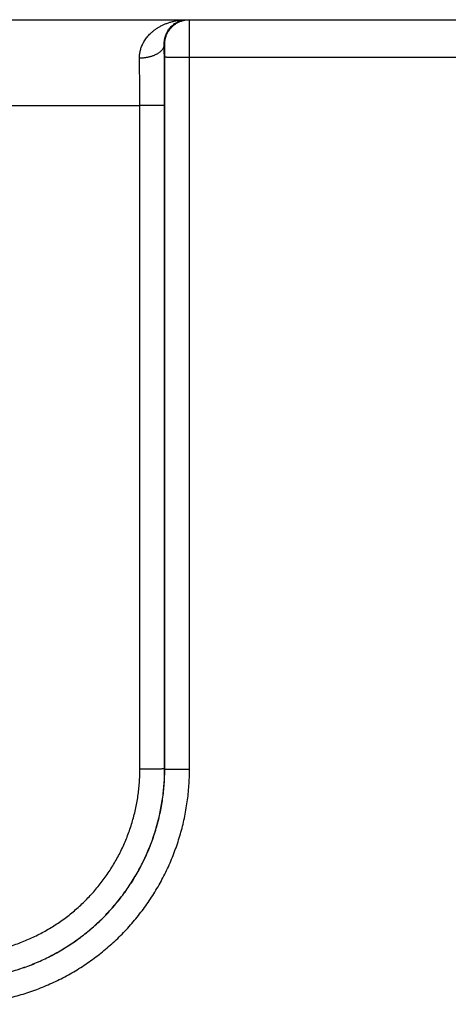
# Model space of a CAD drawing. Header units: inches. Extents: x 0 to 34, y 0 to 22.
# Tile 50 of 112: x 23.161 to 23.507, y 7.202 to 7.997. Entities that reach past the tile are written whole.
import ezdxf

# ---------------------------------------------------------------- set-up
doc = ezdxf.new("R2010")
doc.units = ezdxf.units.IN
doc.header["$LTSCALE"] = 1.87
doc.header["$MEASUREMENT"] = 0
doc.layers.get('0').update_dxf_attribs({"linetype": 'CONTINUOUS'})

msp = doc.modelspace()

# ---------------------------------------------------------------- linework, layer by layer
at = {"color": 7, "linetype": 'CONTINUOUS'}
for p, q in [((21.5174, 7.9973), (25.51143, 7.9973)), ((23.27771, 7.9773), (23.27737, 7.9773)), ((23.2778, 7.39187), (23.27789, 7.96721)), ((23.2978, 7.3917), (23.29788, 7.96704)), ((23.29788, 7.96704), (23.54691, 7.96704)), ((22.65716, 7.92791), (23.25763, 7.92791)), ((23.25772, 7.39178), (23.25763, 7.92791)), ((23.27771, 7.39196), (23.27763, 7.92808)), ((23.2778, 7.39187), (23.27771, 7.39196))]:
    msp.add_line(p, q, dxfattribs=at)
for points, knots in [([(23.25737, 7.96619), (23.25736, 7.96666), (23.25738, 7.96761), (23.25748, 7.96905), (23.25767, 7.9705), (23.25795, 7.97196), (23.25833, 7.97345), (23.25881, 7.97494), (23.25941, 7.97645), (23.26011, 7.97797), (23.26094, 7.9795), (23.26189, 7.98103), (23.26298, 7.98255), (23.26421, 7.98405), (23.26558, 7.98554), (23.26711, 7.98699), (23.26879, 7.9884), (23.27062, 7.98976), (23.27261, 7.99104), (23.27475, 7.99225), (23.27704, 7.99336), (23.27947, 7.99436), (23.28203, 7.99524), (23.28469, 7.99597), (23.28745, 7.99656), (23.29028, 7.99698), (23.29316, 7.99724), (23.2951, 7.9973), (23.29607, 7.9973)], [0, 0, 0, 0, 0.025748, 0.051806, 0.078303, 0.10536, 0.133088, 0.161597, 0.190983, 0.221338, 0.252771, 0.285386, 0.319271, 0.354511, 0.3912, 0.429403, 0.469165, 0.510547, 0.553554, 0.598163, 0.644352, 0.69203, 0.741081, 0.791346, 0.842594, 0.894589, 0.947127, 1, 1, 1, 1]), ([(23.27737, 7.9773), (23.27736, 7.97772), (23.27736, 7.97858), (23.27746, 7.9799), (23.27764, 7.98124), (23.27793, 7.98262), (23.27832, 7.98403), (23.27884, 7.98546), (23.2795, 7.9869), (23.28029, 7.98832), (23.28123, 7.98973), (23.28233, 7.99109), (23.28359, 7.99238), (23.28501, 7.99357), (23.28658, 7.99465), (23.28829, 7.99557), (23.29012, 7.99633), (23.29205, 7.99688), (23.29404, 7.99722), (23.29539, 7.9973), (23.29607, 7.9973)], [0, 0, 0, 0, 0.041682, 0.084688, 0.129193, 0.175352, 0.223282, 0.273035, 0.324661, 0.378141, 0.433517, 0.490747, 0.549793, 0.610539, 0.672861, 0.736562, 0.801438, 0.867156, 0.933413, 1, 1, 1, 1]), ([(23.27771, 7.9773), (23.27771, 7.9777), (23.27774, 7.97851), (23.27785, 7.97971), (23.27803, 7.98091), (23.27828, 7.98209), (23.27861, 7.98325), (23.279, 7.9844), (23.27946, 7.98551), (23.27999, 7.9866), (23.28059, 7.98765), (23.28124, 7.98867), (23.28196, 7.98964), (23.28273, 7.99057), (23.28356, 7.99145), (23.28444, 7.99228), (23.28537, 7.99305), (23.28634, 7.99377), (23.28736, 7.99443), (23.28841, 7.99502), (23.2895, 7.99555), (23.29061, 7.99601), (23.29176, 7.99641), (23.29292, 7.99673), (23.2941, 7.99698), (23.2953, 7.99717), (23.2965, 7.99728), (23.29731, 7.9973), (23.29771, 7.9973)], [0, 0, 0, 0, 0.038463, 0.076926, 0.11539, 0.153853, 0.192316, 0.230779, 0.269242, 0.307705, 0.346168, 0.384631, 0.423094, 0.461557, 0.500019, 0.538481, 0.576942, 0.615403, 0.653864, 0.692324, 0.730784, 0.769244, 0.807704, 0.846163, 0.884623, 0.923082, 0.961541, 1, 1, 1, 1]), ([(23.29788, 7.96704), (23.29788, 7.96758), (23.29788, 7.96867), (23.29788, 7.97029), (23.29788, 7.97191), (23.29788, 7.97352), (23.29788, 7.97511), (23.29787, 7.97667), (23.29787, 7.97821), (23.29787, 7.97971), (23.29786, 7.98118), (23.29786, 7.98261), (23.29785, 7.98399), (23.29785, 7.98532), (23.29784, 7.9866), (23.29784, 7.98782), (23.29783, 7.98898), (23.29782, 7.99007), (23.29782, 7.9911), (23.29781, 7.99206), (23.2978, 7.99294), (23.29779, 7.99374), (23.29778, 7.99447), (23.29777, 7.99512), (23.29777, 7.99569), (23.29776, 7.99617), (23.29775, 7.99656), (23.29773, 7.99686), (23.29774, 7.99711), (23.29771, 7.99721), (23.29772, 7.9973), (23.29771, 7.9973)], [0, 0, 0, 0, 0.053858, 0.107653, 0.161202, 0.214322, 0.266832, 0.318565, 0.369388, 0.419165, 0.467739, 0.514943, 0.560628, 0.604674, 0.646956, 0.687336, 0.725677, 0.761868, 0.795823, 0.827451, 0.856651, 0.883327, 0.907405, 0.928819, 0.947511, 0.963428, 0.976522, 0.986751, 0.994083, 0.998498, 1, 1, 1, 1]), ([(23.27737, 7.9773), (23.27736, 7.97708), (23.27733, 7.97663), (23.2772, 7.97597), (23.277, 7.97531), (23.27673, 7.97465), (23.2764, 7.97401), (23.27599, 7.97338), (23.27552, 7.97276), (23.27498, 7.97217), (23.27438, 7.97158), (23.27372, 7.97102), (23.27301, 7.97049), (23.27223, 7.96997), (23.2714, 7.96949), (23.27053, 7.96903), (23.2696, 7.9686), (23.26863, 7.9682), (23.26762, 7.96784), (23.26658, 7.9675), (23.2655, 7.96721), (23.26439, 7.96695), (23.26326, 7.96672), (23.26211, 7.96654), (23.26094, 7.96639), (23.25976, 7.96628), (23.25857, 7.96621), (23.25777, 7.96619), (23.25737, 7.96619)], [0, 0, 0, 0, 0.02686, 0.054007, 0.081641, 0.109946, 0.139084, 0.169191, 0.200379, 0.232734, 0.266314, 0.301159, 0.337285, 0.374688, 0.41335, 0.453235, 0.494295, 0.536468, 0.579684, 0.623862, 0.668913, 0.71474, 0.761242, 0.808313, 0.855839, 0.903707, 0.9518, 1, 1, 1, 1]), ([(23.27763, 7.92808), (23.27763, 7.92932), (23.27763, 7.9318), (23.27763, 7.93551), (23.27762, 7.93922), (23.27761, 7.94291), (23.2776, 7.94657), (23.27758, 7.95019), (23.27756, 7.95378), (23.27754, 7.95732), (23.27752, 7.96081), (23.27749, 7.96425), (23.27747, 7.96762), (23.27744, 7.97091), (23.2774, 7.97413), (23.27738, 7.97625), (23.27737, 7.9773)], [0, 0, 0, 0, 0.075503, 0.151013, 0.226346, 0.301323, 0.375766, 0.44952, 0.522456, 0.594453, 0.665404, 0.735201, 0.803708, 0.870772, 0.936246, 1, 1, 1, 1]), ([(23.27789, 7.96721), (23.27789, 7.96745), (23.27789, 7.96792), (23.27788, 7.96862), (23.27788, 7.96932), (23.27788, 7.97002), (23.27788, 7.9707), (23.27787, 7.97137), (23.27787, 7.97202), (23.27786, 7.97264), (23.27785, 7.97323), (23.27784, 7.9738), (23.27784, 7.97432), (23.27783, 7.97482), (23.27782, 7.97527), (23.27781, 7.97568), (23.2778, 7.97605), (23.27779, 7.97637), (23.27777, 7.97665), (23.27776, 7.97688), (23.27775, 7.97705), (23.27774, 7.97719), (23.27773, 7.97725), (23.27772, 7.9773), (23.27771, 7.9773)], [0, 0, 0, 0, 0.069727, 0.139679, 0.209414, 0.278469, 0.34637, 0.412656, 0.476881, 0.538621, 0.597527, 0.653324, 0.705764, 0.754598, 0.799583, 0.840506, 0.877186, 0.909404, 0.936908, 0.959516, 0.977131, 0.989707, 0.997248, 1, 1, 1, 1]), ([(23.25763, 7.92791), (23.25763, 7.92895), (23.25763, 7.93103), (23.25763, 7.93414), (23.25762, 7.93724), (23.25761, 7.94032), (23.25759, 7.94338), (23.25758, 7.9464), (23.25756, 7.94938), (23.25753, 7.95232), (23.2575, 7.95521), (23.25748, 7.95805), (23.25744, 7.96082), (23.25741, 7.96353), (23.25738, 7.96531), (23.25737, 7.96619)], [0, 0, 0, 0, 0.08157, 0.162936, 0.243942, 0.324441, 0.404285, 0.483311, 0.561347, 0.638227, 0.713791, 0.787887, 0.860379, 0.931131, 1, 1, 1, 1]), ([(23.27789, 7.96721), (23.2779, 7.9672), (23.27797, 7.9672), (23.27809, 7.96719), (23.27829, 7.96718), (23.27856, 7.96717), (23.2789, 7.96716), (23.2793, 7.96715), (23.27977, 7.96714), (23.28031, 7.96713), (23.28091, 7.96712), (23.28157, 7.96711), (23.28228, 7.96711), (23.28306, 7.9671), (23.28388, 7.96709), (23.28476, 7.96708), (23.28568, 7.96708), (23.28665, 7.96707), (23.28765, 7.96706), (23.28869, 7.96706), (23.28977, 7.96705), (23.29087, 7.96705), (23.292, 7.96705), (23.29315, 7.96704), (23.29432, 7.96704), (23.2955, 7.96704), (23.29669, 7.96704), (23.29749, 7.96704), (23.29788, 7.96704)], [0, 0, 0, 0, 0.002874, 0.009278, 0.01921, 0.032638, 0.049515, 0.069783, 0.093368, 0.120187, 0.150146, 0.183136, 0.219041, 0.257731, 0.29907, 0.34291, 0.389095, 0.437459, 0.48783, 0.540028, 0.593868, 0.649156, 0.705697, 0.763287, 0.821723, 0.880794, 0.94029, 1, 1, 1, 1]), ([(23.27763, 7.92808), (23.27761, 7.92808), (23.27755, 7.92807), (23.27742, 7.92806), (23.27723, 7.92805), (23.27696, 7.92804), (23.27662, 7.92803), (23.27622, 7.92802), (23.27574, 7.92801), (23.27521, 7.928), (23.27461, 7.92799), (23.27395, 7.92799), (23.27323, 7.92798), (23.27246, 7.92797), (23.27164, 7.92796), (23.27076, 7.92795), (23.26984, 7.92795), (23.26887, 7.92794), (23.26787, 7.92794), (23.26682, 7.92793), (23.26575, 7.92793), (23.26464, 7.92792), (23.26351, 7.92792), (23.26236, 7.92792), (23.2612, 7.92791), (23.26002, 7.92791), (23.25883, 7.92791), (23.25803, 7.92791), (23.25763, 7.92791)], [0, 0, 0, 0, 0.002874, 0.009279, 0.019211, 0.032639, 0.049517, 0.069785, 0.093372, 0.120192, 0.150151, 0.183142, 0.219048, 0.257739, 0.299079, 0.342919, 0.389103, 0.437467, 0.487838, 0.540036, 0.593875, 0.649163, 0.705703, 0.763292, 0.821726, 0.880796, 0.940292, 1, 1, 1, 1]), ([(23.10776, 7.22196), (23.10979, 7.22196), (23.11383, 7.22203), (23.1199, 7.22236), (23.12594, 7.2229), (23.13197, 7.22366), (23.13796, 7.22463), (23.14391, 7.22581), (23.14982, 7.22721), (23.15567, 7.22882), (23.16146, 7.23063), (23.16719, 7.23265), (23.17284, 7.23487), (23.1784, 7.2373), (23.18387, 7.23992), (23.18925, 7.24273), (23.19452, 7.24573), (23.19968, 7.24892), (23.20472, 7.25229), (23.20964, 7.25584), (23.21443, 7.25956), (23.21909, 7.26345), (23.2236, 7.2675), (23.22796, 7.27171), (23.23217, 7.27608), (23.23623, 7.28059), (23.24012, 7.28525), (23.24384, 7.29004), (23.24739, 7.29496), (23.25076, 7.3), (23.25395, 7.30517), (23.25695, 7.31044), (23.25976, 7.31582), (23.26238, 7.32129), (23.2648, 7.32686), (23.26703, 7.33251), (23.26905, 7.33823), (23.27086, 7.34403), (23.27247, 7.34988), (23.27386, 7.35579), (23.27505, 7.36175), (23.27602, 7.36774), (23.27678, 7.37377), (23.27732, 7.37982), (23.27764, 7.38588), (23.27771, 7.38993), (23.27771, 7.39196)], [0, 0, 0, 0, 0.022744, 0.045482, 0.068216, 0.090946, 0.113676, 0.136406, 0.159135, 0.181864, 0.204593, 0.227323, 0.250053, 0.272778, 0.295498, 0.318214, 0.340931, 0.363649, 0.386366, 0.409079, 0.431791, 0.454502, 0.477215, 0.499928, 0.522644, 0.54536, 0.568076, 0.590792, 0.61351, 0.636232, 0.658956, 0.681679, 0.704401, 0.727128, 0.749861, 0.772598, 0.795335, 0.818072, 0.840809, 0.863547, 0.886285, 0.909023, 0.931762, 0.954503, 0.977249, 1, 1, 1, 1]), ([(23.10776, 7.24178), (23.10959, 7.24178), (23.11325, 7.24185), (23.11872, 7.24215), (23.12418, 7.24265), (23.12962, 7.24335), (23.13502, 7.24425), (23.14039, 7.24534), (23.14571, 7.24663), (23.15099, 7.24811), (23.1562, 7.24979), (23.16136, 7.25165), (23.16644, 7.2537), (23.17144, 7.25594), (23.17636, 7.25835), (23.18118, 7.26095), (23.18591, 7.26371), (23.19053, 7.26665), (23.19504, 7.26976), (23.19944, 7.27303), (23.20371, 7.27645), (23.20786, 7.28003), (23.21187, 7.28376), (23.21574, 7.28764), (23.21947, 7.29165), (23.22305, 7.2958), (23.22648, 7.30007), (23.22975, 7.30447), (23.23285, 7.30898), (23.23579, 7.31361), (23.23856, 7.31833), (23.24115, 7.32316), (23.24357, 7.32808), (23.2458, 7.33308), (23.24785, 7.33817), (23.24972, 7.34332), (23.25139, 7.34854), (23.25287, 7.35382), (23.25416, 7.35914), (23.25526, 7.36451), (23.25615, 7.36992), (23.25685, 7.37536), (23.25735, 7.38082), (23.25765, 7.3863), (23.25772, 7.38995), (23.25772, 7.39178)], [0, 0, 0, 0, 0.023282, 0.046556, 0.069822, 0.09308, 0.116331, 0.139577, 0.162822, 0.186069, 0.209319, 0.232576, 0.255835, 0.27909, 0.302339, 0.325585, 0.348831, 0.372078, 0.395325, 0.418572, 0.441819, 0.465066, 0.488315, 0.511563, 0.534813, 0.558062, 0.581311, 0.60456, 0.627811, 0.651063, 0.674314, 0.697565, 0.720819, 0.74408, 0.767345, 0.790609, 0.813868, 0.837122, 0.860375, 0.88363, 0.906889, 0.930157, 0.953432, 0.976714, 1, 1, 1, 1]), ([(23.1078, 7.22193), (23.10982, 7.22193), (23.11387, 7.222), (23.11993, 7.22232), (23.12598, 7.22286), (23.132, 7.22362), (23.138, 7.22459), (23.14395, 7.22578), (23.14986, 7.22717), (23.15572, 7.22878), (23.16151, 7.23059), (23.16724, 7.23261), (23.17288, 7.23483), (23.17845, 7.23726), (23.18392, 7.23988), (23.1893, 7.24269), (23.19458, 7.24569), (23.19974, 7.24888), (23.20478, 7.25225), (23.2097, 7.2558), (23.21449, 7.25952), (23.21915, 7.26341), (23.22366, 7.26746), (23.22803, 7.27167), (23.23224, 7.27604), (23.23629, 7.28055), (23.24018, 7.2852), (23.24391, 7.28999), (23.24746, 7.29491), (23.25083, 7.29995), (23.25402, 7.30511), (23.25702, 7.31039), (23.25983, 7.31576), (23.26246, 7.32124), (23.26488, 7.3268), (23.2671, 7.33245), (23.26912, 7.33817), (23.27094, 7.34396), (23.27255, 7.34982), (23.27394, 7.35573), (23.27513, 7.36168), (23.2761, 7.36767), (23.27686, 7.37369), (23.2774, 7.37974), (23.27773, 7.3858), (23.2778, 7.38985), (23.2778, 7.39187)], [0, 0, 0, 0, 0.022736, 0.045475, 0.068215, 0.090954, 0.113693, 0.136432, 0.159169, 0.181908, 0.204647, 0.227383, 0.250113, 0.272839, 0.295567, 0.318294, 0.341019, 0.363739, 0.386457, 0.409175, 0.431893, 0.45461, 0.477323, 0.500034, 0.522744, 0.545456, 0.568172, 0.590892, 0.613612, 0.63633, 0.659049, 0.681772, 0.704498, 0.727223, 0.749947, 0.772674, 0.795406, 0.81814, 0.840873, 0.863606, 0.886338, 0.909071, 0.931804, 0.954537, 0.97727, 1, 1, 1, 1]), ([(23.1078, 7.20175), (23.11, 7.20175), (23.11441, 7.20183), (23.12101, 7.20218), (23.12762, 7.20275), (23.1342, 7.20356), (23.14076, 7.2046), (23.14727, 7.20586), (23.15374, 7.20735), (23.16014, 7.20907), (23.16649, 7.21101), (23.17277, 7.21316), (23.17896, 7.21554), (23.18507, 7.21813), (23.19108, 7.22094), (23.197, 7.22395), (23.2028, 7.22716), (23.20849, 7.23058), (23.21405, 7.23419), (23.21949, 7.23799), (23.22479, 7.24199), (23.22994, 7.24616), (23.23495, 7.25051), (23.2398, 7.25503), (23.24449, 7.25972), (23.24902, 7.26458), (23.25337, 7.26958), (23.25754, 7.27474), (23.26154, 7.28003), (23.26534, 7.28547), (23.26896, 7.29103), (23.27237, 7.29672), (23.27559, 7.30252), (23.2786, 7.30843), (23.28141, 7.31444), (23.284, 7.32055), (23.28637, 7.32674), (23.28854, 7.33301), (23.29048, 7.33936), (23.29219, 7.34577), (23.29368, 7.35223), (23.29495, 7.35874), (23.29599, 7.3653), (23.29679, 7.37188), (23.29737, 7.37848), (23.29772, 7.38509), (23.2978, 7.38949), (23.2978, 7.3917)], [0, 0, 0, 0, 0.022137, 0.044316, 0.066526, 0.088755, 0.110993, 0.13323, 0.155459, 0.177689, 0.199928, 0.22217, 0.244406, 0.266634, 0.288862, 0.311096, 0.333329, 0.355559, 0.377786, 0.400014, 0.422242, 0.444471, 0.466699, 0.488925, 0.51115, 0.533375, 0.555602, 0.57783, 0.600059, 0.622285, 0.644509, 0.666736, 0.688967, 0.711198, 0.733422, 0.755646, 0.777875, 0.800112, 0.822346, 0.844571, 0.866795, 0.889026, 0.911258, 0.933481, 0.955686, 0.977863, 1, 1, 1, 1]), ([(23.27771, 7.39196), (23.2777, 7.39195), (23.27763, 7.39195), (23.27751, 7.39193), (23.27731, 7.39192), (23.27704, 7.39191), (23.2767, 7.3919), (23.2763, 7.39189), (23.27583, 7.39188), (23.27529, 7.39188), (23.27469, 7.39187), (23.27403, 7.39186), (23.27332, 7.39185), (23.27254, 7.39184), (23.27172, 7.39183), (23.27084, 7.39183), (23.26992, 7.39182), (23.26895, 7.39181), (23.26795, 7.39181), (23.2669, 7.3918), (23.26583, 7.3918), (23.26472, 7.39179), (23.2636, 7.39179), (23.26244, 7.39179), (23.26128, 7.39179), (23.2601, 7.39178), (23.25891, 7.39178), (23.25811, 7.39178), (23.25772, 7.39178)], [0, 0, 0, 0, 0.002874, 0.009278, 0.01921, 0.032638, 0.049515, 0.069783, 0.093368, 0.120188, 0.150146, 0.183136, 0.219041, 0.257732, 0.299071, 0.342911, 0.389095, 0.437459, 0.48783, 0.540029, 0.593868, 0.649157, 0.705697, 0.763288, 0.821723, 0.880794, 0.940291, 1, 1, 1, 1]), ([(23.2778, 7.39187), (23.27782, 7.39186), (23.27788, 7.39186), (23.27801, 7.39185), (23.2782, 7.39184), (23.27847, 7.39183), (23.27881, 7.39182), (23.27921, 7.39181), (23.27969, 7.3918), (23.28022, 7.39179), (23.28082, 7.39178), (23.28148, 7.39177), (23.2822, 7.39176), (23.28297, 7.39176), (23.28379, 7.39175), (23.28467, 7.39174), (23.28559, 7.39173), (23.28656, 7.39173), (23.28756, 7.39172), (23.28861, 7.39172), (23.28968, 7.39171), (23.29079, 7.39171), (23.29192, 7.3917), (23.29307, 7.3917), (23.29423, 7.3917), (23.29541, 7.3917), (23.2966, 7.3917), (23.2974, 7.3917), (23.2978, 7.3917)], [0, 0, 0, 0, 0.002874, 0.009278, 0.01921, 0.032638, 0.049515, 0.069782, 0.093367, 0.120187, 0.150145, 0.183135, 0.219039, 0.25773, 0.299069, 0.342909, 0.389093, 0.437457, 0.487828, 0.540026, 0.593866, 0.649155, 0.705695, 0.763286, 0.821722, 0.880793, 0.94029, 1, 1, 1, 1])]:
    msp.add_open_spline(points, degree=3, knots=knots, dxfattribs=at)

doc.saveas('drawing.dxf')
